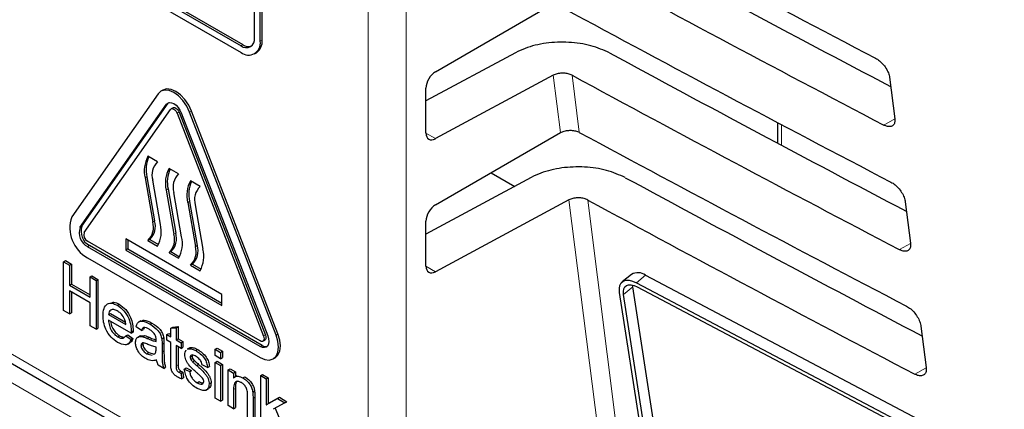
# Paper-space layout 'Blatt2' of a CAD drawing. Header units: millimetres. Extents: x 5 to 418, y 2 to 292.
# Tile 31 of 77: x 83 to 97, y 164 to 170. Entities that reach past the tile are written whole.
import ezdxf

# ---------------------------------------------------------------- set-up
doc = ezdxf.new("R2010")
doc.units = ezdxf.units.MM

psp = doc.layouts.new('Blatt2')

# ---------------------------------------------------------------- linework, layer by layer
at = {"color": 7, "linetype": 'Continuous', "lineweight": 18}
for p, q in [((88.056, 162.347), (88.056, 189.675)), ((88.617, 189.672), (88.617, 162.344)), ((86.467, 169.656), (86.495, 169.672)), ((86.184, 169.59), (86.212, 169.607)), ((90.892, 168.312), (90.785, 169.156)), ((91.062, 169.156), (91.168, 168.317)), ((85.084, 168.729), (85.112, 168.746)), ((85.243, 168.597), (85.272, 168.613)), ((85.427, 168.613), (85.455, 168.629)), ((95.818, 168.513), (95.657, 168.423)), ((88.909, 168.305), (89.051, 168.224)), ((94.149, 168.43), (94.149, 168.127)), ((84.798, 167.663), (84.77, 167.647)), ((85.109, 167.484), (85.081, 167.468)), ((85.426, 167.301), (85.398, 167.285)), ((91.453, 163.869), (91.017, 167.321)), ((91.294, 167.32), (91.727, 163.892)), ((84.911, 167.013), (84.883, 166.997)), ((83.811, 166.918), (83.84, 166.935)), ((85.223, 166.834), (85.194, 166.817)), ((83.921, 166.634), (83.95, 166.651)), ((85.539, 166.651), (85.511, 166.635)), ((96.049, 166.682), (95.885, 166.591)), ((88.909, 166.346), (89.051, 166.264)), ((92.145, 166.213), (92.011, 166.103)), ((91.956, 166.041), (91.822, 165.931)), ((82.389, 165.292), (87.773, 162.184)), ((84.801, 165.285), (84.83, 165.301)), ((86.516, 165.316), (86.544, 165.332)), ((86.7, 165.333), (86.728, 165.349)), ((85.021, 165.197), (85.049, 165.213)), ((86.467, 165.165), (86.495, 165.181)), ((85.021, 165.084), (85.049, 165.101)), ((85.228, 164.881), (85.257, 164.897)), ((96.281, 164.851), (96.113, 164.758)), ((82.498, 164.81), (88.051, 161.604)), ((86.074, 164.53), (86.102, 164.546)), ((86.361, 164.404), (86.389, 164.42))]:
    psp.add_line(p, q, dxfattribs=at)
at = {"color": 7, "linetype": 'Continuous', "lineweight": 25}
for p, q in [((72.042, 177.656), (86.184, 169.492)), ((75.662, 175.664), (86.184, 169.59)), ((75.691, 175.681), (86.212, 169.607)), ((86.467, 169.656), (86.467, 174.228)), ((86.495, 169.672), (86.495, 174.245)), ((86.382, 169.705), (86.382, 172.71)), ((89.051, 169.209), (90.661, 170.139)), ((86.384, 169.473), (86.412, 169.489)), ((90.229, 169.488), (88.909, 168.779)), ((90.785, 169.156), (89.051, 168.224)), ((95.74, 169.127), (95.818, 168.516)), ((85.033, 168.938), (85.004, 168.921)), ((88.909, 168.308), (88.909, 168.967)), ((84.962, 168.882), (83.689, 167.071)), ((83.84, 166.935), (85.112, 168.746)), ((85.112, 168.746), (85.12, 168.754)), ((83.811, 166.918), (85.084, 168.729)), ((83.872, 166.842), (85.145, 168.653)), ((85.183, 168.678), (85.154, 168.662)), ((85.243, 168.597), (86.516, 165.316)), ((85.272, 168.613), (86.544, 165.332)), ((85.304, 168.602), (86.577, 165.322)), ((86.7, 165.333), (85.427, 168.613)), ((86.728, 165.349), (85.455, 168.629)), ((94.091, 168.461), (94.091, 168.158)), ((89.051, 167.249), (90.892, 168.312)), ((84.954, 167.884), (84.812, 167.965)), ((85.265, 167.704), (85.124, 167.786)), ((84.77, 167.647), (84.883, 166.997)), ((84.798, 167.663), (84.911, 167.013)), ((84.996, 166.961), (84.883, 167.611)), ((85.582, 167.521), (85.44, 167.603)), ((90.461, 167.653), (88.909, 166.819)), ((89.87, 167.723), (90.218, 167.522)), ((85.081, 167.468), (85.194, 166.817)), ((85.109, 167.484), (85.223, 166.834)), ((85.308, 166.781), (85.194, 167.431)), ((85.426, 167.301), (85.539, 166.651)), ((91.017, 167.321), (89.051, 166.264)), ((95.972, 167.296), (96.049, 166.686)), ((85.398, 167.285), (85.511, 166.635)), ((85.624, 166.598), (85.511, 167.249)), ((88.909, 166.349), (88.909, 167.007)), ((86.467, 165.246), (83.921, 166.716)), ((85.901, 165.932), (84.487, 166.749)), ((84.487, 166.749), (84.487, 166.585)), ((84.515, 166.732), (84.515, 166.602)), ((84.841, 166.741), (84.812, 166.724)), ((84.812, 166.724), (84.954, 166.643)), ((84.841, 166.741), (84.968, 166.667)), ((86.467, 165.165), (83.921, 166.634)), ((86.495, 165.181), (83.95, 166.651)), ((84.515, 166.602), (84.487, 166.585)), ((84.487, 166.585), (85.901, 165.769)), ((84.515, 166.602), (85.901, 165.802)), ((83.569, 166.413), (83.597, 166.429)), ((83.597, 166.429), (83.685, 166.379)), ((83.921, 166.471), (86.467, 165.001)), ((85.152, 166.561), (85.124, 166.545)), ((85.124, 166.545), (85.265, 166.463)), ((85.152, 166.561), (85.279, 166.487)), ((83.569, 165.695), (83.569, 166.413)), ((83.569, 166.413), (83.657, 166.363)), ((83.657, 166.363), (83.685, 166.379)), ((83.657, 166.363), (83.657, 166.068)), ((83.685, 166.379), (83.685, 166.084)), ((85.468, 166.378), (85.44, 166.362)), ((85.44, 166.362), (85.582, 166.28)), ((85.468, 166.378), (85.596, 166.305)), ((83.96, 166.188), (83.988, 166.204)), ((83.96, 166.188), (84.048, 166.137)), ((83.96, 165.893), (83.96, 166.188)), ((83.988, 166.204), (84.076, 166.153)), ((84.048, 166.137), (84.076, 166.153)), ((84.048, 166.137), (84.048, 165.418)), ((84.076, 166.153), (84.076, 165.435)), ((91.937, 166.226), (91.803, 166.116)), ((92.145, 166.213), (97.432, 163.43)), ((83.657, 166.068), (83.685, 166.084)), ((83.657, 166.068), (83.96, 165.893)), ((83.96, 165.81), (83.657, 165.985)), ((83.657, 165.985), (83.657, 165.644)), ((83.685, 166.084), (83.96, 165.925)), ((91.956, 166.041), (91.953, 166.07)), ((92.276, 163.97), (91.956, 166.041)), ((92.011, 166.103), (97.298, 163.319)), ((92.02, 166.044), (97.307, 163.26)), ((83.685, 165.968), (83.685, 165.66)), ((85.901, 165.769), (85.901, 165.932)), ((92.083, 163.89), (91.763, 165.962)), ((92.142, 163.86), (91.822, 165.931)), ((83.657, 165.644), (83.569, 165.695)), ((83.96, 165.469), (83.96, 165.81)), ((84.362, 165.771), (84.39, 165.788)), ((83.657, 165.644), (83.685, 165.66)), ((84.231, 165.635), (84.259, 165.651)), ((84.231, 165.635), (84.486, 165.487)), ((84.566, 165.359), (84.231, 165.552)), ((84.259, 165.651), (84.48, 165.524)), ((84.048, 165.418), (83.96, 165.469)), ((84.048, 165.418), (84.076, 165.435)), ((84.718, 165.4), (84.638, 165.455)), ((84.708, 165.544), (84.676, 165.526)), ((84.718, 165.4), (84.746, 165.416)), ((84.758, 165.442), (84.746, 165.416)), ((84.844, 165.493), (84.872, 165.509)), ((85.149, 165.436), (85.177, 165.452)), ((85.149, 165.436), (85.228, 165.442)), ((85.149, 165.308), (85.149, 165.436)), ((85.177, 165.452), (85.257, 165.458)), ((85.228, 165.442), (85.257, 165.458)), ((85.228, 165.442), (85.228, 165.262)), ((85.257, 165.458), (85.257, 165.278)), ((96.204, 165.465), (96.281, 164.855)), ((84.367, 165.308), (84.395, 165.324)), ((84.486, 165.322), (84.514, 165.338)), ((84.486, 165.322), (84.564, 165.268)), ((84.514, 165.338), (84.592, 165.284)), ((84.564, 165.268), (84.592, 165.284)), ((84.566, 165.382), (84.594, 165.398)), ((84.566, 165.359), (84.594, 165.375)), ((84.696, 165.322), (84.664, 165.303)), ((84.696, 165.321), (84.764, 165.326)), ((84.736, 165.309), (84.764, 165.326)), ((85.017, 165.278), (85.045, 165.294)), ((85.093, 165.34), (85.121, 165.356)), ((85.093, 165.257), (85.093, 165.34)), ((85.093, 165.34), (85.149, 165.308)), ((85.121, 165.356), (85.149, 165.341)), ((85.228, 165.262), (85.257, 165.278)), ((85.228, 165.262), (85.3, 165.22)), ((85.257, 165.278), (85.328, 165.237)), ((86.507, 165.242), (86.535, 165.259)), ((84.514, 165.199), (84.546, 165.217)), ((84.71, 165.18), (84.738, 165.197)), ((84.933, 165.129), (84.933, 165.156)), ((85.021, 165.197), (85.021, 165.084)), ((85.049, 165.213), (85.049, 165.101)), ((85.149, 165.225), (85.093, 165.257)), ((85.149, 164.93), (85.149, 165.225)), ((85.3, 165.137), (85.228, 165.179)), ((85.228, 165.179), (85.228, 164.881)), ((85.257, 165.163), (85.257, 164.897)), ((85.3, 165.22), (85.328, 165.237)), ((85.3, 165.22), (85.3, 165.137)), ((85.3, 165.137), (85.328, 165.154)), ((85.328, 165.237), (85.328, 165.154)), ((85.421, 165.142), (85.389, 165.124)), ((85.394, 165.123), (85.406, 165.132)), ((85.406, 165.132), (85.434, 165.148)), ((85.423, 165.14), (85.434, 165.148)), ((85.517, 165.104), (85.546, 165.121)), ((85.803, 165.124), (85.831, 165.14)), ((85.803, 165.032), (85.803, 165.124)), ((85.803, 165.124), (85.882, 165.078)), ((85.831, 165.14), (85.911, 165.094)), ((82.472, 165.109), (87.856, 162.001)), ((84.797, 165.059), (84.825, 165.076)), ((84.797, 165.059), (84.875, 165.038)), ((84.825, 165.076), (84.904, 165.054)), ((84.9, 165.052), (84.921, 165.063)), ((85.436, 165.008), (85.464, 165.025)), ((85.444, 164.976), (85.472, 164.992)), ((85.882, 164.985), (85.803, 165.032)), ((85.882, 165.078), (85.911, 165.094)), ((85.882, 165.078), (85.882, 164.985)), ((85.882, 164.985), (85.911, 165.002)), ((85.911, 165.094), (85.911, 165.002)), ((86.657, 164.983), (86.685, 164.999)), ((85.045, 164.843), (84.965, 164.889)), ((85.045, 164.843), (85.073, 164.859)), ((85.348, 164.833), (85.376, 164.85)), ((85.348, 164.833), (85.428, 164.797)), ((85.376, 164.85), (85.456, 164.813)), ((85.47, 164.94), (85.499, 164.956)), ((85.531, 164.885), (85.559, 164.901)), ((85.691, 164.856), (85.611, 164.893)), ((85.691, 164.856), (85.719, 164.873)), ((85.803, 164.93), (85.831, 164.947)), ((85.803, 164.93), (85.882, 164.884)), ((85.803, 164.405), (85.803, 164.93)), ((85.831, 164.947), (85.911, 164.9)), ((85.882, 164.884), (85.911, 164.9)), ((85.882, 164.884), (85.882, 164.359)), ((85.911, 164.9), (85.911, 164.375)), ((85.994, 164.82), (86.022, 164.836)), ((86.022, 164.836), (86.102, 164.79)), ((85.269, 164.787), (85.297, 164.803)), ((85.3, 164.771), (85.328, 164.788)), ((85.3, 164.771), (85.308, 164.689)), ((85.308, 164.689), (85.336, 164.706)), ((85.328, 164.788), (85.336, 164.706)), ((85.428, 164.797), (85.456, 164.813)), ((85.994, 164.295), (85.994, 164.82)), ((85.994, 164.82), (86.074, 164.774)), ((86.074, 164.774), (86.102, 164.79)), ((86.074, 164.774), (86.074, 164.7)), ((86.124, 164.735), (86.092, 164.716)), ((86.102, 164.79), (86.102, 164.722)), ((86.212, 164.703), (86.241, 164.719)), ((86.474, 164.736), (86.502, 164.752)), ((86.474, 164.017), (86.474, 164.736)), ((86.474, 164.736), (86.554, 164.69)), ((86.502, 164.752), (86.582, 164.706)), ((86.554, 164.69), (86.582, 164.706)), ((86.554, 164.69), (86.554, 164.309)), ((86.582, 164.706), (86.582, 164.325)), ((85.538, 164.632), (85.566, 164.648)), ((85.672, 164.524), (85.704, 164.543)), ((85.715, 164.614), (85.743, 164.63)), ((86.102, 164.546), (86.102, 164.265)), ((85.882, 164.359), (85.803, 164.405)), ((86.074, 164.53), (86.074, 164.249)), ((86.281, 164.129), (86.281, 164.442)), ((86.357, 164.492), (86.385, 164.509)), ((86.361, 164.404), (86.361, 164.083)), ((86.389, 164.42), (86.389, 164.099)), ((86.554, 164.309), (86.721, 164.4)), ((86.582, 164.325), (86.749, 164.417)), ((86.721, 164.4), (86.749, 164.417)), ((86.721, 164.4), (86.832, 164.336)), ((86.749, 164.417), (86.86, 164.352)), ((85.882, 164.359), (85.911, 164.375)), ((86.074, 164.249), (85.994, 164.295)), ((86.074, 164.249), (86.102, 164.265)), ((86.554, 164.309), (86.582, 164.325)), ((86.832, 164.336), (86.657, 164.241)), ((86.686, 164.256), (86.868, 163.823)), ((86.832, 164.336), (86.86, 164.352))]:
    psp.add_line(p, q, dxfattribs=at)
at = {"color": 7, "linetype": 'Continuous', "lineweight": 25, "flags": 128}
for points in [[(85.427, 168.613), (85.384, 168.702), (85.329, 168.783), (85.264, 168.852), (85.194, 168.903), (85.125, 168.932), (85.06, 168.939), (85.004, 168.921), (84.962, 168.882)], [(85.455, 168.629), (85.413, 168.718), (85.357, 168.8), (85.292, 168.868), (85.223, 168.919), (85.153, 168.948), (85.088, 168.955), (85.033, 168.938)], [(85.084, 168.729), (85.104, 168.748), (85.131, 168.756), (85.161, 168.753), (85.194, 168.739), (85.227, 168.715), (85.258, 168.683), (85.284, 168.644), (85.304, 168.602)], [(85.145, 168.653), (85.154, 168.662), (85.166, 168.665), (85.18, 168.664), (85.194, 168.658), (85.209, 168.647), (85.223, 168.632), (85.234, 168.615), (85.243, 168.597)], [(85.183, 168.678), (85.194, 168.681), (85.208, 168.68), (85.223, 168.674), (85.237, 168.663), (85.251, 168.649), (85.263, 168.632), (85.272, 168.613)], [(91.763, 165.962), (91.76, 166.017), (91.768, 166.063), (91.787, 166.1), (91.817, 166.126), (91.856, 166.139), (91.902, 166.14), (91.955, 166.128), (92.011, 166.103)], [(91.822, 165.931), (91.819, 165.975), (91.826, 166.012), (91.841, 166.042), (91.865, 166.062), (91.896, 166.073), (91.933, 166.073), (91.975, 166.064), (92.02, 166.044)], [(86.467, 165.001), (86.537, 164.972), (86.601, 164.965), (86.657, 164.983), (86.7, 165.022), (86.727, 165.082), (86.736, 165.157), (86.727, 165.242), (86.7, 165.333)], [(86.577, 165.322), (86.59, 165.279), (86.594, 165.238), (86.59, 165.203), (86.577, 165.175), (86.557, 165.156), (86.531, 165.148), (86.5, 165.151), (86.467, 165.165)], [(86.516, 165.316), (86.522, 165.297), (86.524, 165.279), (86.522, 165.263), (86.516, 165.251), (86.507, 165.242), (86.495, 165.239), (86.482, 165.24), (86.467, 165.246)], [(86.544, 165.332), (86.55, 165.313), (86.552, 165.295), (86.55, 165.28), (86.544, 165.267), (86.535, 165.259), (86.535, 165.259)], [(86.685, 164.999), (86.685, 164.999), (86.728, 165.039), (86.755, 165.098), (86.764, 165.173), (86.755, 165.259), (86.728, 165.349)]]:
    psp.add_lwpolyline(points, dxfattribs=at)
at = {"color": 7, "linetype": 'Continuous', "lineweight": 25}
for centre, radius, start, end in [((86.261, 169.685), 0.122, 230.7967, 9.214), ((86.295, 169.628), 0.175, 230.7967, 9.214), ((86.299, 169.65), 0.197, 305.0133, 6.2988), ((86.297, 169.728), 0.148, 235.1435, 285.9932), ((85.204, 167.751), 0.446, 151.2948, 193.471), ((85.251, 167.768), 0.465, 156.0079, 192.994), ((85.142, 167.689), 0.271, 134.1226, 196.8042), ((85.515, 167.571), 0.446, 151.2948, 193.471), ((85.563, 167.588), 0.465, 156.0079, 192.994), ((85.453, 167.51), 0.271, 134.1226, 196.8042), ((85.831, 167.389), 0.446, 151.2948, 193.471), ((85.879, 167.406), 0.465, 156.0079, 192.994), ((85.77, 167.327), 0.271, 134.1226, 196.8042), ((84.163, 166.91), 0.501, 161.2216, 241.1898), ((84.652, 166.935), 0.271, 314.1226, 16.8042), ((84.036, 166.842), 0.237, 161.2216, 241.1898), ((84.064, 166.858), 0.237, 161.2216, 241.1898), ((84.624, 166.919), 0.271, 314.1226, 16.8042), ((84.563, 166.857), 0.446, 331.2948, 13.471), ((83.972, 166.808), 0.105, 161.2216, 241.1898), ((84.935, 166.739), 0.271, 314.1226, 16.8042), ((84.963, 166.755), 0.271, 314.1226, 16.8042), ((84.874, 166.677), 0.446, 331.2948, 13.471), ((85.252, 166.556), 0.271, 314.1226, 16.8042), ((85.28, 166.573), 0.271, 314.1226, 16.8042), ((85.19, 166.494), 0.446, 331.2948, 13.471), ((92.031, 166.059), 0.192, 53.5574, 119.3321), ((86.551, 165.261), 0.0975, 235.5354, 281.5607)]:
    psp.add_arc(centre, radius, start, end, dxfattribs=at)
for centre, major_axis, ratio, start_param, end_param in [((363.01, 345.657), (398.543, 6.133), 0.587275, 3.951189, 3.967652), ((361.698, 332.526), (395.71, -5.878), 0.567125, 3.96883, 3.983847), ((361.697, 332.525), (396.517, -5.89), 0.567125, 3.968828, 3.985368), ((363.009, 343.697), (398.221, 6.128), 0.587275, 3.95123, 3.967692), ((361.699, 330.566), (395.389, -5.874), 0.567125, 3.968872, 3.983901), ((89.053, 169.047), (0.103, 0.172), 0.587369, 0.811807, 2.36515), ((361.697, 330.566), (396.196, -5.886), 0.567125, 3.96887, 3.985408), ((89.053, 168.388), (0.103, 0.172), 0.587369, 2.36515, 3.918493), ((363.009, 341.737), (397.9, 6.123), 0.587275, 3.951271, 3.967733), ((361.699, 328.607), (395.068, -5.869), 0.567125, 3.968913, 3.983955), ((361.698, 328.606), (395.875, -5.881), 0.567125, 3.968911, 3.985449), ((89.053, 167.088), (0.103, 0.172), 0.587369, 0.811807, 2.36515), ((89.053, 166.429), (0.103, 0.172), 0.587369, 2.36515, 3.918493)]:
    psp.add_ellipse(centre, major_axis=major_axis, ratio=ratio, start_param=start_param, end_param=end_param, dxfattribs=at)
for points, knots in [([(91.616, 169.485), (91.527, 169.524), (91.348, 169.603), (91.014, 169.651), (90.675, 169.638), (90.407, 169.574), (90.275, 169.51), (90.229, 169.488)], [0, 0, 0, 0, 0.218819, 0.437594, 0.657606, 0.880034, 1, 1, 1, 1]), ([(95.535, 169.409), (95.544, 169.403), (95.574, 169.386), (95.625, 169.344), (95.679, 169.279), (95.719, 169.208), (95.736, 169.156), (95.74, 169.131), (95.74, 169.127)], [0, 0, 0, 0, 0.0996319, 0.3119456, 0.5256103, 0.7413895, 0.9586918, 1, 1, 1, 1]), ([(91.062, 169.156), (91.044, 169.163), (91.009, 169.179), (90.942, 169.189), (90.874, 169.186), (90.821, 169.173), (90.794, 169.161), (90.785, 169.156)], [0, 0, 0, 0, 0.218819, 0.437593, 0.657605, 0.880033, 1, 1, 1, 1]), ([(95.818, 168.516), (95.818, 168.506), (95.821, 168.476), (95.81, 168.434), (95.777, 168.404), (95.728, 168.397), (95.685, 168.409), (95.661, 168.421), (95.657, 168.423)], [0, 0, 0, 0, 0.10371, 0.320486, 0.535856, 0.749107, 0.960896, 1, 1, 1, 1]), ([(90.892, 168.312), (90.91, 168.321), (90.945, 168.338), (91.013, 168.348), (91.082, 168.346), (91.134, 168.333), (91.16, 168.321), (91.168, 168.317)], [0, 0, 0, 0, 0.22366, 0.447343, 0.67034, 0.891912, 1, 1, 1, 1]), ([(91.847, 167.65), (91.758, 167.689), (91.58, 167.768), (91.246, 167.816), (90.907, 167.802), (90.639, 167.739), (90.507, 167.675), (90.461, 167.653)], [0, 0, 0, 0, 0.218825, 0.437606, 0.657624, 0.880059, 1, 1, 1, 1]), ([(95.761, 167.584), (95.772, 167.579), (95.802, 167.561), (95.855, 167.517), (95.91, 167.451), (95.951, 167.378), (95.968, 167.326), (95.971, 167.3), (95.972, 167.296)], [0, 0, 0, 0, 0.102208, 0.314542, 0.528235, 0.744041, 0.961357, 1, 1, 1, 1]), ([(91.294, 167.32), (91.276, 167.328), (91.241, 167.344), (91.174, 167.354), (91.106, 167.351), (91.052, 167.338), (91.026, 167.326), (91.017, 167.321)], [0, 0, 0, 0, 0.218825, 0.437606, 0.657623, 0.880057, 1, 1, 1, 1]), ([(96.049, 166.686), (96.05, 166.675), (96.053, 166.644), (96.041, 166.601), (96.007, 166.57), (95.957, 166.564), (95.913, 166.577), (95.889, 166.589), (95.885, 166.591)], [0, 0, 0, 0, 0.106236, 0.322993, 0.538338, 0.751567, 0.963346, 1, 1, 1, 1]), ([(84.151, 165.617), (84.153, 165.654), (84.157, 165.73), (84.208, 165.796), (84.282, 165.81), (84.335, 165.784), (84.362, 165.771)], [0, 0, 0, 0, 0.280748, 0.559775, 0.779666, 1, 1, 1, 1]), ([(84.361, 165.689), (84.343, 165.697), (84.308, 165.714), (84.265, 165.707), (84.238, 165.679), (84.233, 165.65), (84.231, 165.635)], [0, 0, 0, 0, 0.28019, 0.559728, 0.779642, 1, 1, 1, 1]), ([(84.284, 165.813), (84.293, 165.815), (84.324, 165.823), (84.363, 165.802), (84.39, 165.788)], [0, 0, 0, 0, 0.29546, 1, 1, 1, 1]), ([(84.362, 165.771), (84.395, 165.748), (84.46, 165.701), (84.531, 165.584), (84.562, 165.474), (84.565, 165.413), (84.566, 165.382)], [0, 0, 0, 0, 0.2793662, 0.5583982, 0.7788851, 1, 1, 1, 1]), ([(84.39, 165.788), (84.423, 165.764), (84.489, 165.717), (84.559, 165.6), (84.591, 165.49), (84.593, 165.429), (84.594, 165.398)], [0, 0, 0, 0, 0.2793662, 0.5583982, 0.7788851, 1, 1, 1, 1]), ([(95.988, 165.76), (95.999, 165.754), (96.031, 165.736), (96.084, 165.691), (96.14, 165.623), (96.182, 165.548), (96.199, 165.495), (96.203, 165.469), (96.204, 165.465)], [0, 0, 0, 0, 0.104669, 0.317023, 0.530743, 0.746575, 0.963905, 1, 1, 1, 1]), ([(84.366, 165.225), (84.332, 165.248), (84.265, 165.294), (84.19, 165.411), (84.155, 165.523), (84.153, 165.585), (84.151, 165.617)], [0, 0, 0, 0, 0.279952, 0.558661, 0.778994, 1, 1, 1, 1]), ([(84.231, 165.552), (84.234, 165.527), (84.239, 165.476), (84.272, 165.4), (84.318, 165.341), (84.351, 165.319), (84.367, 165.308)], [0, 0, 0, 0, 0.280633, 0.559687, 0.779661, 1, 1, 1, 1]), ([(84.457, 165.589), (84.441, 165.613), (84.413, 165.655), (84.377, 165.678), (84.361, 165.689)], [0, 0, 0, 0, 0.5585118, 1, 1, 1, 1]), ([(84.486, 165.487), (84.484, 165.506), (84.481, 165.54), (84.464, 165.574), (84.457, 165.589)], [0, 0, 0, 0, 0.560674, 1, 1, 1, 1]), ([(84.71, 165.539), (84.725, 165.546), (84.77, 165.565), (84.831, 165.532), (84.872, 165.509)], [0, 0, 0, 0, 0.323837, 1, 1, 1, 1]), ([(84.265, 165.532), (84.267, 165.519), (84.271, 165.48), (84.3, 165.416), (84.346, 165.357), (84.379, 165.335), (84.395, 165.324)], [0, 0, 0, 0, 0.1718182, 0.4930833, 0.7463308, 1, 1, 1, 1]), ([(84.638, 165.455), (84.645, 165.48), (84.66, 165.528), (84.739, 165.546), (84.804, 165.513), (84.844, 165.493)], [0, 0, 0, 0, 0.2804297, 0.5593032, 1, 1, 1, 1]), ([(84.83, 165.418), (84.816, 165.426), (84.789, 165.44), (84.751, 165.448), (84.728, 165.429), (84.721, 165.41), (84.718, 165.4)], [0, 0, 0, 0, 0.280855, 0.559751, 0.7795, 1, 1, 1, 1]), ([(84.913, 165.343), (84.898, 165.36), (84.872, 165.393), (84.843, 165.41), (84.83, 165.418)], [0, 0, 0, 0, 0.557871, 1, 1, 1, 1]), ([(84.844, 165.493), (84.886, 165.466), (84.944, 165.429), (85.003, 165.34), (85.012, 165.299), (85.017, 165.278)], [0, 0, 0, 0, 0.559253, 0.779195, 1, 1, 1, 1]), ([(84.872, 165.509), (84.914, 165.483), (84.972, 165.446), (85.031, 165.356), (85.041, 165.315), (85.045, 165.294)], [0, 0, 0, 0, 0.559253, 0.779195, 1, 1, 1, 1]), ([(84.564, 165.268), (84.555, 165.247), (84.537, 165.205), (84.467, 165.178), (84.404, 165.207), (84.366, 165.225)], [0, 0, 0, 0, 0.280613, 0.560833, 1, 1, 1, 1]), ([(84.367, 165.308), (84.381, 165.301), (84.408, 165.287), (84.455, 165.282), (84.474, 165.307), (84.486, 165.322)], [0, 0, 0, 0, 0.281282, 0.561906, 1, 1, 1, 1]), ([(84.395, 165.324), (84.409, 165.316), (84.434, 165.303), (84.455, 165.304), (84.465, 165.304)], [0, 0, 0, 0, 0.568403, 1, 1, 1, 1]), ([(84.592, 165.284), (84.584, 165.261), (84.574, 165.231), (84.549, 165.223), (84.544, 165.222)], [0, 0, 0, 0, 0.776004, 1, 1, 1, 1]), ([(84.566, 165.382), (84.566, 165.378), (84.566, 165.37), (84.566, 165.362), (84.566, 165.359)], [0, 0, 0, 0, 0.559999, 1, 1, 1, 1]), ([(84.594, 165.398), (84.594, 165.394), (84.594, 165.386), (84.594, 165.378), (84.594, 165.375)], [0, 0, 0, 0, 0.559999, 1, 1, 1, 1]), ([(84.63, 165.221), (84.632, 165.24), (84.635, 165.276), (84.67, 165.316), (84.711, 165.312), (84.736, 165.309)], [0, 0, 0, 0, 0.280458, 0.560983, 1, 1, 1, 1]), ([(84.736, 165.309), (84.748, 165.305), (84.77, 165.298), (84.792, 165.289), (84.801, 165.285)], [0, 0, 0, 0, 0.5599184, 1, 1, 1, 1]), ([(84.764, 165.326), (84.776, 165.322), (84.798, 165.315), (84.82, 165.305), (84.83, 165.301)], [0, 0, 0, 0, 0.5599184, 1, 1, 1, 1]), ([(84.801, 165.285), (84.826, 165.274), (84.871, 165.255), (84.914, 165.244), (84.933, 165.239)], [0, 0, 0, 0, 0.560185, 1, 1, 1, 1]), ([(84.83, 165.301), (84.855, 165.29), (84.89, 165.274), (84.925, 165.265), (84.935, 165.263)], [0, 0, 0, 0, 0.701958, 1, 1, 1, 1]), ([(84.933, 165.26), (84.933, 165.275), (84.932, 165.302), (84.919, 165.33), (84.913, 165.343)], [0, 0, 0, 0, 0.561903, 1, 1, 1, 1]), ([(84.933, 165.239), (84.933, 165.243), (84.933, 165.25), (84.933, 165.257), (84.933, 165.26)], [0, 0, 0, 0, 0.560023, 1, 1, 1, 1]), ([(85.017, 165.278), (85.018, 165.262), (85.021, 165.235), (85.021, 165.208), (85.021, 165.197)], [0, 0, 0, 0, 0.559817, 1, 1, 1, 1]), ([(85.045, 165.294), (85.047, 165.279), (85.049, 165.251), (85.049, 165.225), (85.049, 165.213)], [0, 0, 0, 0, 0.559817, 1, 1, 1, 1]), ([(84.779, 164.987), (84.758, 165), (84.717, 165.027), (84.665, 165.092), (84.634, 165.162), (84.631, 165.202), (84.63, 165.221)], [0, 0, 0, 0, 0.280815, 0.55969, 0.779696, 1, 1, 1, 1]), ([(84.813, 165.196), (84.79, 165.207), (84.762, 165.22), (84.732, 165.219), (84.72, 165.212), (84.711, 165.199), (84.71, 165.187), (84.71, 165.18)], [0, 0, 0, 0, 0.50028, 0.625326, 0.750269, 0.875147, 1, 1, 1, 1]), ([(84.71, 165.18), (84.711, 165.171), (84.712, 165.153), (84.726, 165.124), (84.754, 165.087), (84.779, 165.071), (84.797, 165.059)], [0, 0, 0, 0, 0.186565, 0.373467, 0.560613, 1, 1, 1, 1]), ([(84.743, 165.218), (84.742, 165.217), (84.739, 165.212), (84.738, 165.203), (84.738, 165.197)], [0, 0, 0, 0, 0.239444, 1, 1, 1, 1]), ([(84.738, 165.197), (84.739, 165.188), (84.741, 165.169), (84.755, 165.14), (84.782, 165.104), (84.808, 165.087), (84.825, 165.076)], [0, 0, 0, 0, 0.186565, 0.373467, 0.560613, 1, 1, 1, 1]), ([(84.933, 165.156), (84.911, 165.161), (84.872, 165.171), (84.831, 165.189), (84.813, 165.196)], [0, 0, 0, 0, 0.5597597, 1, 1, 1, 1]), ([(84.921, 165.063), (84.925, 165.074), (84.932, 165.093), (84.933, 165.118), (84.933, 165.129)], [0, 0, 0, 0, 0.558995, 1, 1, 1, 1]), ([(85.406, 165.132), (85.425, 165.132), (85.46, 165.134), (85.5, 165.113), (85.517, 165.104)], [0, 0, 0, 0, 0.558938, 1, 1, 1, 1]), ([(85.434, 165.148), (85.454, 165.149), (85.489, 165.15), (85.528, 165.13), (85.546, 165.121)], [0, 0, 0, 0, 0.558938, 1, 1, 1, 1]), ([(85.546, 165.121), (85.568, 165.106), (85.612, 165.077), (85.672, 165.015), (85.709, 164.939), (85.716, 164.895), (85.719, 164.873)], [0, 0, 0, 0, 0.2807369, 0.5604275, 0.7794497, 1, 1, 1, 1]), ([(84.941, 164.967), (84.914, 164.959), (84.865, 164.946), (84.805, 164.974), (84.779, 164.987)], [0, 0, 0, 0, 0.559971, 1, 1, 1, 1]), ([(85.021, 165.084), (85.021, 165.058), (85.021, 165.015), (85.023, 164.954), (85.028, 164.9), (85.039, 164.862), (85.045, 164.843)], [0, 0, 0, 0, 0.340206, 0.560339, 0.780175, 1, 1, 1, 1]), ([(85.049, 165.101), (85.049, 165.074), (85.049, 165.031), (85.051, 164.97), (85.056, 164.916), (85.067, 164.878), (85.073, 164.859)], [0, 0, 0, 0, 0.340206, 0.560339, 0.780175, 1, 1, 1, 1]), ([(85.356, 165.045), (85.357, 165.071), (85.359, 165.098), (85.374, 165.109), (85.375, 165.109)], [0, 0, 0, 0, 0.941621, 1, 1, 1, 1]), ([(85.533, 164.779), (85.492, 164.814), (85.442, 164.858), (85.39, 164.928), (85.363, 164.981), (85.359, 165.019), (85.356, 165.045)], [0, 0, 0, 0, 0.501321, 0.626592, 0.751817, 1, 1, 1, 1]), ([(85.523, 165.018), (85.504, 165.029), (85.475, 165.045), (85.447, 165.037), (85.437, 165.024), (85.436, 165.014), (85.436, 165.008)], [0, 0, 0, 0, 0.4997698, 0.7490947, 0.8745923, 1, 1, 1, 1]), ([(85.436, 165.008), (85.436, 165.002), (85.437, 164.992), (85.442, 164.981), (85.444, 164.976)], [0, 0, 0, 0, 0.559236, 1, 1, 1, 1]), ([(85.444, 164.976), (85.448, 164.969), (85.456, 164.955), (85.466, 164.945), (85.47, 164.94)], [0, 0, 0, 0, 0.5590842, 1, 1, 1, 1]), ([(85.467, 165.04), (85.467, 165.039), (85.464, 165.036), (85.464, 165.03), (85.464, 165.025)], [0, 0, 0, 0, 0.0206726, 1, 1, 1, 1]), ([(85.464, 165.025), (85.465, 165.019), (85.465, 165.008), (85.47, 164.997), (85.472, 164.992)], [0, 0, 0, 0, 0.559236, 1, 1, 1, 1]), ([(85.472, 164.992), (85.477, 164.985), (85.484, 164.972), (85.494, 164.961), (85.499, 164.956)], [0, 0, 0, 0, 0.5590842, 1, 1, 1, 1]), ([(85.517, 165.104), (85.54, 165.09), (85.584, 165.061), (85.644, 164.998), (85.681, 164.923), (85.688, 164.879), (85.691, 164.856)], [0, 0, 0, 0, 0.2807369, 0.5604275, 0.7794497, 1, 1, 1, 1]), ([(85.611, 164.893), (85.608, 164.908), (85.603, 164.936), (85.57, 164.987), (85.541, 165.006), (85.523, 165.018)], [0, 0, 0, 0, 0.280304, 0.560237, 1, 1, 1, 1]), ([(84.965, 164.889), (84.959, 164.903), (84.947, 164.93), (84.943, 164.956), (84.941, 164.967)], [0, 0, 0, 0, 0.559697, 1, 1, 1, 1]), ([(85.252, 164.714), (85.239, 164.722), (85.214, 164.737), (85.178, 164.775), (85.144, 164.847), (85.147, 164.896), (85.149, 164.93)], [0, 0, 0, 0, 0.1874327, 0.3738211, 0.5594622, 1, 1, 1, 1]), ([(85.228, 164.881), (85.227, 164.864), (85.226, 164.843), (85.238, 164.815), (85.251, 164.798), (85.262, 164.792), (85.269, 164.787)], [0, 0, 0, 0, 0.499596, 0.625239, 0.750354, 1, 1, 1, 1]), ([(85.257, 164.897), (85.256, 164.881), (85.254, 164.86), (85.267, 164.832), (85.279, 164.815), (85.29, 164.808), (85.297, 164.803)], [0, 0, 0, 0, 0.499596, 0.625239, 0.750354, 1, 1, 1, 1]), ([(85.537, 164.549), (85.512, 164.565), (85.461, 164.597), (85.397, 164.674), (85.361, 164.759), (85.352, 164.809), (85.348, 164.833)], [0, 0, 0, 0, 0.280739, 0.559297, 0.779311, 1, 1, 1, 1]), ([(85.47, 164.94), (85.482, 164.929), (85.502, 164.911), (85.522, 164.893), (85.531, 164.885)], [0, 0, 0, 0, 0.559965, 1, 1, 1, 1]), ([(85.499, 164.956), (85.51, 164.946), (85.53, 164.927), (85.55, 164.909), (85.559, 164.901)], [0, 0, 0, 0, 0.559965, 1, 1, 1, 1]), ([(85.531, 164.885), (85.572, 164.849), (85.624, 164.803), (85.678, 164.733), (85.7, 164.693), (85.713, 164.651), (85.714, 164.626), (85.715, 164.614)], [0, 0, 0, 0, 0.5004464, 0.6253959, 0.750274, 0.8750687, 1, 1, 1, 1]), ([(85.559, 164.901), (85.6, 164.865), (85.652, 164.82), (85.707, 164.75), (85.728, 164.71), (85.741, 164.668), (85.743, 164.642), (85.743, 164.63)], [0, 0, 0, 0, 0.5004464, 0.6253959, 0.750274, 0.8750687, 1, 1, 1, 1]), ([(96.281, 164.855), (96.282, 164.844), (96.284, 164.812), (96.272, 164.768), (96.237, 164.737), (96.186, 164.73), (96.141, 164.744), (96.116, 164.756), (96.113, 164.758)], [0, 0, 0, 0, 0.108649, 0.325389, 0.54071, 0.753917, 0.965688, 1, 1, 1, 1]), ([(85.308, 164.689), (85.298, 164.693), (85.279, 164.699), (85.26, 164.709), (85.252, 164.714)], [0, 0, 0, 0, 0.560078, 1, 1, 1, 1]), ([(85.269, 164.787), (85.275, 164.784), (85.285, 164.778), (85.296, 164.773), (85.3, 164.771)], [0, 0, 0, 0, 0.559965, 1, 1, 1, 1]), ([(85.297, 164.803), (85.303, 164.8), (85.313, 164.794), (85.324, 164.79), (85.328, 164.788)], [0, 0, 0, 0, 0.559965, 1, 1, 1, 1]), ([(85.428, 164.797), (85.431, 164.778), (85.437, 164.741), (85.476, 164.673), (85.514, 164.648), (85.538, 164.632)], [0, 0, 0, 0, 0.281314, 0.561069, 1, 1, 1, 1]), ([(85.608, 164.708), (85.594, 164.722), (85.57, 164.747), (85.544, 164.769), (85.533, 164.779)], [0, 0, 0, 0, 0.559788, 1, 1, 1, 1]), ([(85.635, 164.65), (85.635, 164.656), (85.634, 164.667), (85.624, 164.688), (85.614, 164.701), (85.608, 164.708)], [0, 0, 0, 0, 0.279757, 0.559839, 1, 1, 1, 1]), ([(86.074, 164.7), (86.083, 164.709), (86.102, 164.726), (86.149, 164.733), (86.188, 164.714), (86.212, 164.703)], [0, 0, 0, 0, 0.280554, 0.560815, 1, 1, 1, 1]), ([(86.212, 164.703), (86.231, 164.69), (86.268, 164.665), (86.316, 164.61), (86.346, 164.548), (86.353, 164.511), (86.357, 164.492)], [0, 0, 0, 0, 0.280216, 0.559971, 0.779636, 1, 1, 1, 1]), ([(86.241, 164.719), (86.259, 164.707), (86.296, 164.682), (86.344, 164.627), (86.374, 164.564), (86.382, 164.527), (86.385, 164.509)], [0, 0, 0, 0, 0.280216, 0.559971, 0.779636, 1, 1, 1, 1]), ([(85.715, 164.614), (85.711, 164.588), (85.703, 164.537), (85.637, 164.504), (85.575, 164.532), (85.537, 164.549)], [0, 0, 0, 0, 0.279926, 0.560038, 1, 1, 1, 1]), ([(85.538, 164.632), (85.55, 164.625), (85.574, 164.612), (85.607, 164.607), (85.63, 164.62), (85.634, 164.64), (85.635, 164.65)], [0, 0, 0, 0, 0.281188, 0.560952, 0.781095, 1, 1, 1, 1]), ([(85.566, 164.648), (85.578, 164.641), (85.6, 164.629), (85.62, 164.628), (85.629, 164.628)], [0, 0, 0, 0, 0.560785, 1, 1, 1, 1]), ([(85.743, 164.63), (85.741, 164.603), (85.737, 164.563), (85.709, 164.552), (85.7, 164.549)], [0, 0, 0, 0, 0.679034, 1, 1, 1, 1]), ([(86.19, 164.633), (86.177, 164.639), (86.15, 164.652), (86.114, 164.651), (86.076, 164.62), (86.075, 164.567), (86.074, 164.53)], [0, 0, 0, 0, 0.187273, 0.374362, 0.56054, 1, 1, 1, 1]), ([(86.135, 164.657), (86.129, 164.653), (86.102, 164.634), (86.102, 164.585), (86.102, 164.546)], [0, 0, 0, 0, 0.217533, 1, 1, 1, 1]), ([(86.281, 164.442), (86.281, 164.461), (86.281, 164.498), (86.265, 164.558), (86.228, 164.607), (86.203, 164.624), (86.19, 164.633)], [0, 0, 0, 0, 0.28168, 0.559785, 0.779587, 1, 1, 1, 1]), ([(86.357, 164.492), (86.358, 164.476), (86.361, 164.445), (86.361, 164.417), (86.361, 164.404)], [0, 0, 0, 0, 0.559791, 1, 1, 1, 1]), ([(86.385, 164.509), (86.387, 164.492), (86.389, 164.462), (86.389, 164.433), (86.389, 164.42)], [0, 0, 0, 0, 0.559791, 1, 1, 1, 1])]:
    psp.add_open_spline(points, degree=3, knots=knots, dxfattribs=at)
at = {"color": 7, "linetype": 'Continuous', "lineweight": 18}
for points, knots in [([(70.369, 165.538), (71.831, 164.508), (74.762, 162.442), (79.167, 159.76), (83.562, 157.367), (86.461, 156.063), (87.914, 155.41)], [0, 0, 0, 0, 0.250822, 0.502682, 0.750834, 1, 1, 1, 1]), ([(87.933, 155.326), (86.485, 155.977), (83.582, 157.283), (80.168, 159.14), (77.229, 160.869), (74.767, 162.413), (72.316, 164.066), (70.853, 165.117), (70.369, 165.465)], [0, 0, 0, 0, 0.2481436, 0.4972894, 0.5811434, 0.7488807, 0.9169293, 1, 1, 1, 1])]:
    psp.add_open_spline(points, degree=3, knots=knots, dxfattribs=at)

doc.saveas('drawing.dxf')
